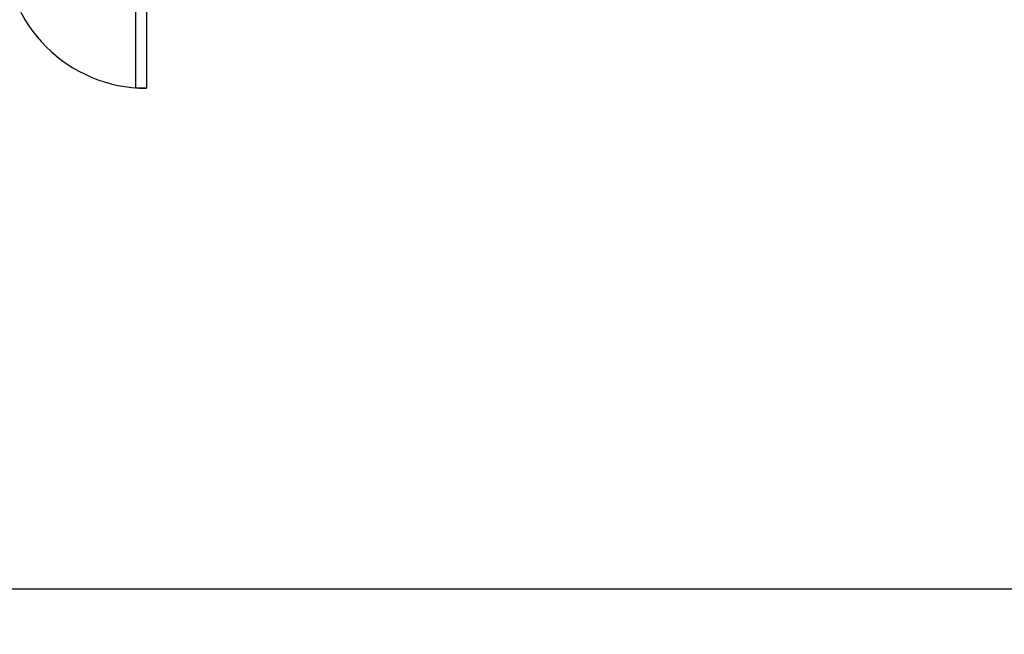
# Model space of a CAD drawing. Header units: millimetres. Extents: x -15 to 127, y -65 to 67.
# Tile 10 of 256: x 36.327 to 36.695, y -53.303 to -53.073. Entities that reach past the tile are written whole.
import ezdxf

# ---------------------------------------------------------------- set-up
doc = ezdxf.new("R2010")
doc.units = ezdxf.units.MM
doc.header["$MEASUREMENT"] = 0
doc.layers.add('Calque 5', color=7, linetype='Continuous')
doc.styles.get("Standard").update_dxf_attribs({"font": 'BKANT.TTF'})

# ---------------------------------------------------------------- blocks, each defined once
blk = doc.blocks.new('PD_26336')
at = {"layer": 'Calque 5', "color": 0}
for points in [[(12.43464, -39.19272), (12.43464, -39.18722), (12.44328, -39.18722), (12.44328, -39.18872), (12.44143, -39.18872), (12.44143, -39.19272), (12.43464, -39.19272)], [(12.59415, -39.19272), (12.59415, -39.18722), (12.58557, -39.18722), (12.58557, -39.18872), (12.58741, -39.18872), (12.58741, -39.19272), (12.59415, -39.19272)], [(12.44554, -39.28572), (12.44154, -39.28572), (12.44154, -39.19272), (12.44554, -39.19272), (12.44554, -39.28572)], [(12.58754, -39.24572), (12.58354, -39.24572), (12.58354, -39.19272), (12.58754, -39.19272), (12.58754, -39.24572)]]:
    blk.add_lwpolyline(points, dxfattribs=at)
for centre, radius, start, end in [((12.44154, -39.19272), 0.093, 270, 0), ((12.58754, -39.19272), 0.053, 180, 270)]:
    blk.add_arc(centre, radius, start, end, dxfattribs=at)
blk = doc.blocks.new('PD_27679')
at = {"layer": 'Calque 5', "color": 0}
for points in [[(12.43464, -39.19272), (12.43464, -39.18722), (12.44328, -39.18722), (12.44328, -39.18872), (12.44143, -39.18872), (12.44143, -39.19272), (12.43464, -39.19272)], [(12.59415, -39.19272), (12.59415, -39.18722), (12.58557, -39.18722), (12.58557, -39.18872), (12.58741, -39.18872), (12.58741, -39.19272), (12.59415, -39.19272)], [(12.44554, -39.28572), (12.44154, -39.28572), (12.44154, -39.19272), (12.44554, -39.19272), (12.44554, -39.28572)], [(12.58754, -39.24572), (12.58354, -39.24572), (12.58354, -39.19272), (12.58754, -39.19272), (12.58754, -39.24572)]]:
    blk.add_lwpolyline(points, dxfattribs=at)
for centre, radius, start, end in [((12.44154, -39.19272), 0.093, 270, 0), ((12.58754, -39.19272), 0.053, 180, 270)]:
    blk.add_arc(centre, radius, start, end, dxfattribs=at)

msp = doc.modelspace()

# ---------------------------------------------------------------- linework, layer by layer
at = {"layer": 'Calque 5', "color": 0}
msp.add_line((37.48711, -53.2857), (36.22633, -53.2857), dxfattribs=at)
msp.add_line((37.48711, -53.2857), (36.22633, -53.2857), dxfattribs=at)

# ---------------------------------------------------------------- block references
at = {"layer": 'Calque 5'}
for name in ['PD_26336', 'PD_27679']:
    msp.add_blockref(name, (23.78716, -13.85257), dxfattribs=at)

# ---------------------------------------------------------------- texts
at = {"layer": 'Calque 5', "color": 0, "insert": (36.61989, -50.97679), "char_height": 0.0251722, "width": 0.2645833, "attachment_point": 1}
msp.add_mtext('{\\fArial Black|b0|i0|c0|p34;Local ménage\\H1.573X; \\H0.6359X;\\P5,45 m2\\H1.268X; }', dxfattribs=at)
msp.add_mtext('{\\fArial Black|b0|i0|c0|p34;Local ménage\\H1.573X; \\H0.6359X;\\P5,45 m2\\H1.268X; }', dxfattribs=at)
at = {"layer": 'Calque 5', "color": 0, "insert": (38.36513, -52.99036), "char_height": 0.0251722, "width": 0.1940278, "attachment_point": 1, "rotation": 267.7244}
msp.add_mtext('{\\fArial Black|b0|i0|c0|p34;Cafétéria \\P100,00m2\\H1.458X; }', dxfattribs=at)
msp.add_mtext('{\\fArial Black|b0|i0|c0|p34;Cafétéria \\P100,00m2\\H1.458X; }', dxfattribs=at)

doc.saveas('drawing.dxf')
